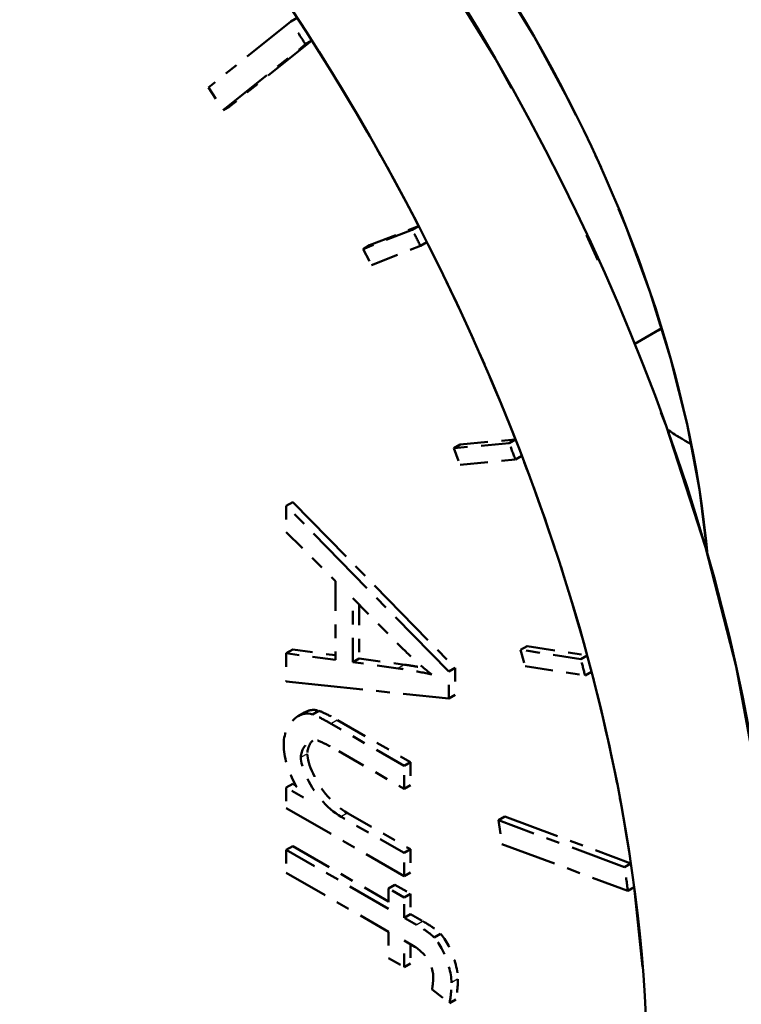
# Model space of a CAD drawing. Header units: millimetres. Extents: x 0 to 840, y 0 to 1188.
# Tile 11 of 25: x 638 to 643.32, y 262.28 to 269.53. Entities that reach past the tile are written whole.
import ezdxf

# ---------------------------------------------------------------- set-up
doc = ezdxf.new("R2010")
doc.units = ezdxf.units.MM
doc.header["$LTSCALE"] = 4
doc.linetypes.add('LONG_DASH_DOTTED', pattern=[0.3001, 0.2362, -0.0295, 0.0049, -0.0295])
for name, color, linetype, lineweight in [('Sichtbare Kanten(DIN)', 7, 'Continuous', 50), ('Sichtbare tangentiale Kanten(DIN)', 3, 'Continuous', 25), ('Überlagerung [Formatvorlage Phantomlinien(DIN)]', 179, 'LONG_DASH_DOTTED', 50)]:
    doc.layers.add(name, color=color, linetype=linetype, lineweight=lineweight)

msp = doc.modelspace()

# ---------------------------------------------------------------- linework, layer by layer
at = {"layer": 'Sichtbare Kanten(DIN)'}
msp.add_line((642.5369, 267.1424), (642.7365, 267.2573), dxfattribs=at)
for centre, major_axis, start_param, end_param in [((636.5012, 266.3592), (-4.9903, 8.6658), 3.141593, 6.283185), ((635.5584, 265.8163), (4.9903, -8.6658), 5.335188, 8.805846), ((638.6225, 267.5808), (3.1605, -5.4884), 0.898302, 2.243291), ((642.9594, 270.0783), (2.2456, -3.8996), 5.442589, 5.49795)]:
    msp.add_ellipse(centre, major_axis=major_axis, ratio=0.578093, start_param=start_param, end_param=end_param, dxfattribs=at)
at = {"layer": 'Sichtbare tangentiale Kanten(DIN)', "ltscale": 0.019578}
for p, q in [((640.8374, 264.777), (640.795, 264.7525)), ((640.8374, 264.777), (640.795, 264.7525)), ((640.3446, 264.3686), (640.3022, 264.3441)), ((640.3446, 264.3686), (640.3022, 264.3441)), ((640.1219, 264.1201), (640.0795, 264.0957)), ((640.1219, 264.1201), (640.0795, 264.0957)), ((640.4176, 263.6839), (640.3752, 263.6595)), ((640.4176, 263.6839), (640.3752, 263.6595)), ((640.9743, 262.8864), (640.9319, 262.862)), ((640.9743, 262.8864), (640.9319, 262.862)), ((641.2317, 262.4607), (641.1893, 262.4363)), ((641.2317, 262.4607), (641.1893, 262.4363))]:
    msp.add_line(p, q, dxfattribs=at)
at = {"layer": 'Überlagerung [Formatvorlage Phantomlinien(DIN)]', "ltscale": 0.4372}
for p, q in [((640.002, 269.5181), (639.396, 269.032)), ((640.002, 269.5181), (639.396, 269.032)), ((639.5043, 268.8645), (640.1103, 269.3506)), ((639.5043, 268.8645), (640.1103, 269.3506)), ((640.1575, 269.3777), (639.5515, 268.8917)), ((640.1575, 269.3777), (639.5515, 268.8917)), ((642.4622, 263.2864), (641.5337, 263.6318)), ((642.4622, 263.2864), (641.5337, 263.6318)), ((641.5809, 263.6589), (642.5094, 263.3135)), ((641.5809, 263.6589), (642.5094, 263.3135)), ((641.5583, 263.4566), (642.4868, 263.1112)), ((641.5583, 263.4566), (642.4868, 263.1112))]:
    msp.add_line(p, q, dxfattribs=at)
at = {"layer": 'Überlagerung [Formatvorlage Phantomlinien(DIN)]', "ltscale": 0.021765}
for p, q in [((640.0492, 269.5452), (640.002, 269.5181)), ((640.0492, 269.5452), (640.002, 269.5181)), ((640.1575, 269.3777), (640.1103, 269.3506)), ((640.1575, 269.3777), (640.1103, 269.3506)), ((639.5515, 268.8917), (639.5043, 268.8645)), ((639.5515, 268.8917), (639.5043, 268.8645)), ((640.9447, 268.0112), (640.8975, 267.9841)), ((640.9447, 268.0112), (640.8975, 267.9841)), ((640.5836, 267.8688), (640.5364, 267.8417)), ((640.5836, 267.8688), (640.5364, 267.8417)), ((641.0053, 267.8928), (640.9581, 267.8657)), ((641.0053, 267.8928), (640.9581, 267.8657)), ((641.2501, 266.4009), (641.203, 266.3738)), ((641.2501, 266.4009), (641.203, 266.3738)), ((641.6584, 266.4384), (641.6112, 266.4112)), ((641.6584, 266.4384), (641.6112, 266.4112)), ((641.7055, 266.3168), (641.6584, 266.2897)), ((641.7055, 266.3168), (641.6584, 266.2897)), ((640.0166, 265.9762), (639.9695, 265.9491)), ((640.0166, 265.9762), (639.9695, 265.9491)), ((640.0166, 264.8894), (639.9695, 264.8622)), ((640.0166, 264.8894), (639.9695, 264.8622)), ((641.7437, 264.9153), (641.6966, 264.8881)), ((641.7437, 264.9153), (641.6966, 264.8881)), ((640.5076, 264.824), (640.4605, 264.7968)), ((640.5076, 264.824), (640.4605, 264.7968)), ((642.1867, 264.8466), (642.1396, 264.8194)), ((642.1867, 264.8466), (642.1396, 264.8194)), ((641.214, 264.7549), (641.1668, 264.7277)), ((641.214, 264.7549), (641.1668, 264.7277)), ((642.219, 264.7256), (642.1718, 264.6984)), ((642.219, 264.7256), (642.1718, 264.6984)), ((641.214, 264.5565), (641.1668, 264.5294)), ((641.214, 264.5565), (641.1668, 264.5294)), ((640.1041, 264.4265), (640.057, 264.3994)), ((640.1041, 264.4265), (640.057, 264.3994)), ((640.2101, 264.4382), (640.163, 264.411)), ((640.2101, 264.4382), (640.163, 264.411)), ((640.8845, 264.0604), (640.8374, 264.0332)), ((640.8845, 264.0604), (640.8374, 264.0332)), ((640.0166, 263.8996), (639.9695, 263.8725)), ((640.0166, 263.8996), (639.9695, 263.8725)), ((640.8845, 263.8905), (640.8374, 263.8633)), ((640.8845, 263.8905), (640.8374, 263.8633)), ((641.5809, 263.6589), (641.5337, 263.6318)), ((641.5809, 263.6589), (641.5337, 263.6318)), ((640.0166, 263.4406), (639.9695, 263.4135)), ((640.0166, 263.4406), (639.9695, 263.4135)), ((640.8845, 263.4178), (640.8374, 263.3906)), ((640.8845, 263.4178), (640.8374, 263.3906)), ((642.5094, 263.3135), (642.4622, 263.2864)), ((642.5094, 263.3135), (642.4622, 263.2864)), ((640.8845, 263.2479), (640.8374, 263.2207)), ((640.8845, 263.2479), (640.8374, 263.2207)), ((640.7704, 263.1564), (640.7233, 263.1292)), ((640.7704, 263.1564), (640.7233, 263.1292)), ((642.5339, 263.1384), (642.4868, 263.1112)), ((642.5339, 263.1384), (642.4868, 263.1112)), ((640.8845, 263.0907), (640.8374, 263.0635)), ((640.8845, 263.0907), (640.8374, 263.0635)), ((640.8845, 262.9408), (640.8374, 262.9137)), ((640.8845, 262.9408), (640.8374, 262.9137)), ((641.1063, 262.7952), (641.0592, 262.768)), ((641.1063, 262.7952), (641.0592, 262.768)), ((640.8845, 262.5768), (640.8374, 262.5497)), ((640.8845, 262.5768), (640.8374, 262.5497)), ((641.2195, 262.3111), (641.1723, 262.284)), ((641.2195, 262.3111), (641.1723, 262.284))]:
    msp.add_line(p, q, dxfattribs=at)
at = {"layer": 'Überlagerung [Formatvorlage Phantomlinien(DIN)]', "ltscale": 0.065495}
for p, q in [((639.396, 269.032), (639.5043, 268.8645)), ((639.396, 269.032), (639.5043, 268.8645)), ((641.5337, 263.6318), (641.5583, 263.4566)), ((641.5337, 263.6318), (641.5583, 263.4566))]:
    msp.add_line(p, q, dxfattribs=at)
at = {"layer": 'Überlagerung [Formatvorlage Phantomlinien(DIN)]', "ltscale": 0.21855}
for p, q in [((640.8975, 267.9841), (640.5364, 267.8417)), ((640.8975, 267.9841), (640.5364, 267.8417)), ((640.5836, 267.8688), (640.9447, 268.0112)), ((640.5836, 267.8688), (640.9447, 268.0112)), ((640.597, 267.7233), (640.9581, 267.8657)), ((640.597, 267.7233), (640.9581, 267.8657)), ((641.6112, 266.4112), (641.203, 266.3738)), ((641.6112, 266.4112), (641.203, 266.3738)), ((641.2501, 266.4009), (641.6584, 266.4384)), ((641.2501, 266.4009), (641.6584, 266.4384)), ((641.2501, 266.2522), (641.6584, 266.2897)), ((641.2501, 266.2522), (641.6584, 266.2897)), ((642.1396, 264.8194), (641.6966, 264.8881)), ((642.1396, 264.8194), (641.6966, 264.8881)), ((641.7437, 264.9153), (642.1867, 264.8466)), ((641.7437, 264.9153), (642.1867, 264.8466)), ((641.7288, 264.7671), (642.1718, 264.6984)), ((641.7288, 264.7671), (642.1718, 264.6984))]:
    msp.add_line(p, q, dxfattribs=at)
at = {"layer": 'Überlagerung [Formatvorlage Phantomlinien(DIN)]', "ltscale": 0.04363}
for p, q in [((640.5364, 267.8417), (640.597, 267.7233)), ((640.5364, 267.8417), (640.597, 267.7233)), ((641.203, 266.3738), (641.2501, 266.2522)), ((641.203, 266.3738), (641.2501, 266.2522)), ((641.6966, 264.8881), (641.7288, 264.7671)), ((641.6966, 264.8881), (641.7288, 264.7671))]:
    msp.add_line(p, q, dxfattribs=at)
at = {"layer": 'Überlagerung [Formatvorlage Phantomlinien(DIN)]', "ltscale": 0.092457}
msp.add_line((642.5369, 267.1424), (642.7365, 267.2573), dxfattribs=at)
msp.add_line((642.5369, 267.1424), (642.7365, 267.2573), dxfattribs=at)
at = {"layer": 'Überlagerung [Formatvorlage Phantomlinien(DIN)]', "ltscale": 0.594839}
for p, q in [((641.1668, 264.7277), (639.9695, 265.9491)), ((641.1668, 264.7277), (639.9695, 265.9491)), ((640.0166, 265.9762), (641.214, 264.7549)), ((640.0166, 265.9762), (641.214, 264.7549))]:
    msp.add_line(p, q, dxfattribs=at)
at = {"layer": 'Überlagerung [Formatvorlage Phantomlinien(DIN)]', "ltscale": 0.077787}
for p, q in [((639.9695, 265.9491), (639.9695, 265.7549)), ((639.9695, 265.9491), (639.9695, 265.7549)), ((640.7233, 262.8095), (640.7233, 262.6153)), ((640.7233, 262.8095), (640.7233, 262.6153))]:
    msp.add_line(p, q, dxfattribs=at)
at = {"layer": 'Überlagerung [Formatvorlage Phantomlinien(DIN)]', "ltscale": 0.178664}
msp.add_line((639.9695, 265.7549), (640.3318, 265.3943), dxfattribs=at)
msp.add_line((639.9695, 265.7549), (640.3318, 265.3943), dxfattribs=at)
at = {"layer": 'Überlagerung [Formatvorlage Phantomlinien(DIN)]', "ltscale": 0.232715}
msp.add_line((640.3318, 265.3943), (640.3318, 264.814), dxfattribs=at)
msp.add_line((640.3318, 265.3943), (640.3318, 264.814), dxfattribs=at)
at = {"layer": 'Überlagerung [Formatvorlage Phantomlinien(DIN)]', "ltscale": 0.174046}
msp.add_line((640.4605, 265.2675), (640.8118, 264.9121), dxfattribs=at)
msp.add_line((640.4605, 265.2675), (640.8118, 264.9121), dxfattribs=at)
at = {"layer": 'Überlagerung [Formatvorlage Phantomlinien(DIN)]', "ltscale": 0.188692}
msp.add_line((640.4605, 264.7968), (640.4605, 265.2675), dxfattribs=at)
msp.add_line((640.4605, 264.7968), (640.4605, 265.2675), dxfattribs=at)
at = {"layer": 'Überlagerung [Formatvorlage Phantomlinien(DIN)]', "ltscale": 0.158677}
msp.add_line((640.5076, 265.2198), (640.5076, 264.824), dxfattribs=at)
msp.add_line((640.5076, 265.2198), (640.5076, 264.824), dxfattribs=at)
at = {"layer": 'Überlagerung [Formatvorlage Phantomlinien(DIN)]', "ltscale": 0.179847}
msp.add_line((640.3318, 264.814), (639.9695, 264.8622), dxfattribs=at)
msp.add_line((640.3318, 264.814), (639.9695, 264.8622), dxfattribs=at)
at = {"layer": 'Überlagerung [Formatvorlage Phantomlinien(DIN)]', "ltscale": 0.083714}
msp.add_line((639.9695, 264.8622), (639.9695, 264.6533), dxfattribs=at)
msp.add_line((639.9695, 264.8622), (639.9695, 264.6533), dxfattribs=at)
at = {"layer": 'Überlagerung [Formatvorlage Phantomlinien(DIN)]', "ltscale": 0.156434}
msp.add_line((640.0166, 264.8894), (640.3318, 264.8474), dxfattribs=at)
msp.add_line((640.0166, 264.8894), (640.3318, 264.8474), dxfattribs=at)
at = {"layer": 'Überlagerung [Formatvorlage Phantomlinien(DIN)]', "ltscale": 0.164683}
for p, q in [((640.7927, 264.7512), (640.4605, 264.7968)), ((640.7927, 264.7512), (640.4605, 264.7968)), ((640.5076, 264.824), (640.8398, 264.7783)), ((640.5076, 264.824), (640.8398, 264.7783))]:
    msp.add_line(p, q, dxfattribs=at)
at = {"layer": 'Überlagerung [Formatvorlage Phantomlinien(DIN)]', "ltscale": 0.079481}
for p, q in [((641.1668, 264.5294), (641.1668, 264.7277)), ((641.1668, 264.5294), (641.1668, 264.7277)), ((641.214, 264.7549), (641.214, 264.5565)), ((641.214, 264.7549), (641.214, 264.5565))]:
    msp.add_line(p, q, dxfattribs=at)
at = {"layer": 'Überlagerung [Formatvorlage Phantomlinien(DIN)]', "ltscale": 0.599829}
msp.add_line((639.9695, 264.6533), (641.1668, 264.5294), dxfattribs=at)
msp.add_line((639.9695, 264.6533), (641.1668, 264.5294), dxfattribs=at)
at = {"layer": 'Überlagerung [Formatvorlage Phantomlinien(DIN)]', "ltscale": 0.249224}
for p, q in [((640.8374, 264.0332), (640.2998, 264.3428)), ((640.8374, 264.0332), (640.2998, 264.3428)), ((640.347, 264.3699), (640.8845, 264.0604)), ((640.347, 264.3699), (640.8845, 264.0604))]:
    msp.add_line(p, q, dxfattribs=at)
at = {"layer": 'Überlagerung [Formatvorlage Phantomlinien(DIN)]', "ltscale": 0.222979}
msp.add_line((640.3564, 264.1403), (640.8374, 263.8633), dxfattribs=at)
msp.add_line((640.3564, 264.1403), (640.8374, 263.8633), dxfattribs=at)
at = {"layer": 'Überlagerung [Formatvorlage Phantomlinien(DIN)]', "ltscale": 0.068051}
for p, q in [((640.8845, 264.0604), (640.8845, 263.8905)), ((640.8845, 264.0604), (640.8845, 263.8905)), ((640.8374, 263.8633), (640.8374, 264.0332)), ((640.8374, 263.8633), (640.8374, 264.0332)), ((639.9695, 263.4135), (639.9695, 263.2436)), ((639.9695, 263.4135), (639.9695, 263.2436)), ((640.8845, 263.4178), (640.8845, 263.2479)), ((640.8845, 263.4178), (640.8845, 263.2479)), ((640.8374, 263.2207), (640.8374, 263.3906)), ((640.8374, 263.2207), (640.8374, 263.3906))]:
    msp.add_line(p, q, dxfattribs=at)
at = {"layer": 'Überlagerung [Formatvorlage Phantomlinien(DIN)]', "ltscale": 0.059162}
msp.add_line((640.0972, 263.7989), (639.9695, 263.8725), dxfattribs=at)
msp.add_line((640.0972, 263.7989), (639.9695, 263.8725), dxfattribs=at)
at = {"layer": 'Überlagerung [Formatvorlage Phantomlinien(DIN)]', "ltscale": 0.060855}
msp.add_line((639.9695, 263.8725), (639.9695, 263.7205), dxfattribs=at)
msp.add_line((639.9695, 263.8725), (639.9695, 263.7205), dxfattribs=at)
at = {"layer": 'Überlagerung [Formatvorlage Phantomlinien(DIN)]', "ltscale": 0.011112}
msp.add_line((640.0166, 263.8996), (640.0408, 263.8857), dxfattribs=at)
msp.add_line((640.0166, 263.8996), (640.0408, 263.8857), dxfattribs=at)
at = {"layer": 'Überlagerung [Formatvorlage Phantomlinien(DIN)]', "ltscale": 0.402459}
msp.add_line((639.9695, 263.7205), (640.8374, 263.2207), dxfattribs=at)
msp.add_line((639.9695, 263.7205), (640.8374, 263.2207), dxfattribs=at)
at = {"layer": 'Überlagerung [Formatvorlage Phantomlinien(DIN)]', "ltscale": 0.21536}
for p, q in [((640.8374, 263.3906), (640.3729, 263.6581)), ((640.8374, 263.3906), (640.3729, 263.6581)), ((640.42, 263.6853), (640.8845, 263.4178)), ((640.42, 263.6853), (640.8845, 263.4178))]:
    msp.add_line(p, q, dxfattribs=at)
at = {"layer": 'Überlagerung [Formatvorlage Phantomlinien(DIN)]', "ltscale": 0.349546}
for p, q in [((640.7233, 262.9794), (639.9695, 263.4135)), ((640.7233, 262.9794), (639.9695, 263.4135)), ((639.9695, 263.2436), (640.7233, 262.8095)), ((639.9695, 263.2436), (640.7233, 262.8095))]:
    msp.add_line(p, q, dxfattribs=at)
at = {"layer": 'Überlagerung [Formatvorlage Phantomlinien(DIN)]', "ltscale": 0.327681}
msp.add_line((640.0166, 263.4406), (640.7233, 263.0337), dxfattribs=at)
msp.add_line((640.0166, 263.4406), (640.7233, 263.0337), dxfattribs=at)
at = {"layer": 'Überlagerung [Formatvorlage Phantomlinien(DIN)]', "ltscale": 0.060009}
for p, q in [((640.7233, 263.1292), (640.7233, 262.9794)), ((640.7233, 263.1292), (640.7233, 262.9794)), ((640.8374, 262.9137), (640.8374, 263.0635)), ((640.8374, 262.9137), (640.8374, 263.0635)), ((640.8845, 263.0907), (640.8845, 262.9408)), ((640.8845, 263.0907), (640.8845, 262.9408))]:
    msp.add_line(p, q, dxfattribs=at)
at = {"layer": 'Überlagerung [Formatvorlage Phantomlinien(DIN)]', "ltscale": 0.052813}
for p, q in [((640.8374, 263.0635), (640.7233, 263.1292)), ((640.8374, 263.0635), (640.7233, 263.1292)), ((640.7704, 263.1564), (640.8845, 263.0907)), ((640.7704, 263.1564), (640.8845, 263.0907)), ((640.7233, 262.6153), (640.8374, 262.5497)), ((640.7233, 262.6153), (640.8374, 262.5497))]:
    msp.add_line(p, q, dxfattribs=at)
at = {"layer": 'Überlagerung [Formatvorlage Phantomlinien(DIN)]', "ltscale": 0.042653}
for p, q in [((640.9296, 262.8606), (640.8374, 262.9137)), ((640.9296, 262.8606), (640.8374, 262.9137)), ((640.8845, 262.9408), (640.9767, 262.8878)), ((640.8845, 262.9408), (640.9767, 262.8878))]:
    msp.add_line(p, q, dxfattribs=at)
at = {"layer": 'Überlagerung [Formatvorlage Phantomlinien(DIN)]', "ltscale": 0.078211}
msp.add_line((640.8374, 262.5497), (640.8374, 262.7449), dxfattribs=at)
msp.add_line((640.8374, 262.5497), (640.8374, 262.7449), dxfattribs=at)
at = {"layer": 'Überlagerung [Formatvorlage Phantomlinien(DIN)]', "ltscale": 0.036727}
msp.add_line((640.8374, 262.7449), (640.9168, 262.6991), dxfattribs=at)
msp.add_line((640.8374, 262.7449), (640.9168, 262.6991), dxfattribs=at)
at = {"layer": 'Überlagerung [Formatvorlage Phantomlinien(DIN)]', "ltscale": 0.05643}
msp.add_line((640.8845, 262.7177), (640.8845, 262.5768), dxfattribs=at)
msp.add_line((640.8845, 262.7177), (640.8845, 262.5768), dxfattribs=at)
at = {"layer": 'Überlagerung [Formatvorlage Phantomlinien(DIN)]', "ltscale": 0.060516}
msp.add_line((641.0436, 262.3845), (641.1723, 262.284), dxfattribs=at)
msp.add_line((641.0436, 262.3845), (641.1723, 262.284), dxfattribs=at)
at = {"layer": 'Überlagerung [Formatvorlage Phantomlinien(DIN)]', "ltscale": 0.11041, "flags": 128}
msp.add_lwpolyline([(640.8118, 264.9121), (640.8212, 264.9029), (640.8306, 264.8937), (640.8399, 264.8845), (640.8493, 264.8755), (640.8588, 264.8664), (640.8682, 264.8574), (640.8777, 264.8485), (640.8871, 264.8396), (640.8966, 264.8308), (640.9061, 264.822), (640.9157, 264.8133), (640.9252, 264.8047), (640.9348, 264.796), (640.9444, 264.7875), (640.9539, 264.779), (640.9635, 264.7706), (640.9732, 264.7622), (640.9828, 264.7539), (640.9924, 264.7457), (641.0021, 264.7375), (641.0118, 264.7293), (641.0215, 264.7213), (641.0312, 264.7132), (641.0409, 264.7053)], dxfattribs=at)
msp.add_lwpolyline([(640.8118, 264.9121), (640.8212, 264.9029), (640.8306, 264.8937), (640.8399, 264.8845), (640.8493, 264.8755), (640.8588, 264.8664), (640.8682, 264.8574), (640.8777, 264.8485), (640.8871, 264.8396), (640.8966, 264.8308), (640.9061, 264.822), (640.9157, 264.8133), (640.9252, 264.8047), (640.9348, 264.796), (640.9444, 264.7875), (640.9539, 264.779), (640.9635, 264.7706), (640.9732, 264.7622), (640.9828, 264.7539), (640.9924, 264.7457), (641.0021, 264.7375), (641.0118, 264.7293), (641.0215, 264.7213), (641.0312, 264.7132), (641.0409, 264.7053)], dxfattribs=at)
at = {"layer": 'Überlagerung [Formatvorlage Phantomlinien(DIN)]', "ltscale": 0.069552, "flags": 128}
msp.add_lwpolyline([(640.8398, 264.7783), (640.8463, 264.7774), (640.8527, 264.7764), (640.8591, 264.7755), (640.8654, 264.7746), (640.8717, 264.7736), (640.8779, 264.7727), (640.884, 264.7717), (640.8902, 264.7708), (640.8962, 264.7698), (640.9023, 264.7688), (640.9082, 264.7679), (640.9141, 264.7669), (640.92, 264.766), (640.9258, 264.765), (640.9316, 264.764), (640.9373, 264.7631), (640.943, 264.7621), (640.9486, 264.7611), (640.9542, 264.7602), (640.9597, 264.7592), (640.9651, 264.7582), (640.9705, 264.7572), (640.9759, 264.7562), (640.9812, 264.7553)], dxfattribs=at)
msp.add_lwpolyline([(640.8398, 264.7783), (640.8463, 264.7774), (640.8527, 264.7764), (640.8591, 264.7755), (640.8654, 264.7746), (640.8717, 264.7736), (640.8779, 264.7727), (640.884, 264.7717), (640.8902, 264.7708), (640.8962, 264.7698), (640.9023, 264.7688), (640.9082, 264.7679), (640.9141, 264.7669), (640.92, 264.766), (640.9258, 264.765), (640.9316, 264.764), (640.9373, 264.7631), (640.943, 264.7621), (640.9486, 264.7611), (640.9542, 264.7602), (640.9597, 264.7592), (640.9651, 264.7582), (640.9705, 264.7572), (640.9759, 264.7562), (640.9812, 264.7553)], dxfattribs=at)
at = {"layer": 'Überlagerung [Formatvorlage Phantomlinien(DIN)]', "ltscale": 0.121477, "flags": 128}
msp.add_lwpolyline([(641.0409, 264.7053), (641.0305, 264.7078), (641.02, 264.7103), (641.0095, 264.7127), (640.9989, 264.7151), (640.9883, 264.7173), (640.9778, 264.7196), (640.9672, 264.7217), (640.9567, 264.7238), (640.9463, 264.7258), (640.936, 264.7278), (640.9258, 264.7296), (640.9156, 264.7315), (640.9054, 264.7333), (640.8951, 264.7351), (640.8848, 264.7368), (640.8745, 264.7386), (640.8642, 264.7402), (640.8539, 264.7419), (640.8436, 264.7435), (640.8333, 264.7451), (640.8231, 264.7467), (640.8129, 264.7482), (640.8027, 264.7497), (640.7927, 264.7512)], dxfattribs=at)
msp.add_lwpolyline([(641.0409, 264.7053), (641.0305, 264.7078), (641.02, 264.7103), (641.0095, 264.7127), (640.9989, 264.7151), (640.9883, 264.7173), (640.9778, 264.7196), (640.9672, 264.7217), (640.9567, 264.7238), (640.9463, 264.7258), (640.936, 264.7278), (640.9258, 264.7296), (640.9156, 264.7315), (640.9054, 264.7333), (640.8951, 264.7351), (640.8848, 264.7368), (640.8745, 264.7386), (640.8642, 264.7402), (640.8539, 264.7419), (640.8436, 264.7435), (640.8333, 264.7451), (640.8231, 264.7467), (640.8129, 264.7482), (640.8027, 264.7497), (640.7927, 264.7512)], dxfattribs=at)
at = {"layer": 'Überlagerung [Formatvorlage Phantomlinien(DIN)]', "ltscale": 0.175605, "flags": 128}
msp.add_lwpolyline([(640.163, 264.411), (640.1478, 264.4152), (640.1331, 264.4174), (640.1189, 264.4177), (640.1053, 264.4165), (640.0922, 264.4139), (640.0797, 264.41), (640.0674, 264.4048), (640.0555, 264.3985), (640.0439, 264.3909), (640.0327, 264.3822), (640.0219, 264.3724), (640.0117, 264.3615), (640.0022, 264.3498), (639.9934, 264.3375), (639.9854, 264.3246), (639.9782, 264.3112), (639.9717, 264.2974), (639.9661, 264.2835), (639.9613, 264.2693), (639.9574, 264.2551), (639.9543, 264.2411), (639.9521, 264.2274), (639.9508, 264.214), (639.9503, 264.2011)], dxfattribs=at)
msp.add_lwpolyline([(640.163, 264.411), (640.1478, 264.4152), (640.1331, 264.4174), (640.1189, 264.4177), (640.1053, 264.4165), (640.0922, 264.4139), (640.0797, 264.41), (640.0674, 264.4048), (640.0555, 264.3985), (640.0439, 264.3909), (640.0327, 264.3822), (640.0219, 264.3724), (640.0117, 264.3615), (640.0022, 264.3498), (639.9934, 264.3375), (639.9854, 264.3246), (639.9782, 264.3112), (639.9717, 264.2974), (639.9661, 264.2835), (639.9613, 264.2693), (639.9574, 264.2551), (639.9543, 264.2411), (639.9521, 264.2274), (639.9508, 264.214), (639.9503, 264.2011)], dxfattribs=at)
at = {"layer": 'Überlagerung [Formatvorlage Phantomlinien(DIN)]', "ltscale": 0.057838, "flags": 128}
msp.add_lwpolyline([(640.1041, 264.4265), (640.1085, 264.429), (640.113, 264.4312), (640.1174, 264.4333), (640.1219, 264.4352), (640.1264, 264.437), (640.1309, 264.4385), (640.1355, 264.4399), (640.14, 264.4412), (640.1446, 264.4422), (640.1491, 264.4431), (640.1536, 264.4438), (640.1582, 264.4443), (640.1627, 264.4447), (640.1672, 264.4449), (640.1717, 264.4449), (640.1761, 264.4448), (640.1805, 264.4445), (640.1849, 264.444), (640.1892, 264.4434), (640.1935, 264.4427), (640.1977, 264.4418), (640.2019, 264.4407), (640.206, 264.4395), (640.2101, 264.4382)], dxfattribs=at)
msp.add_lwpolyline([(640.1041, 264.4265), (640.1085, 264.429), (640.113, 264.4312), (640.1174, 264.4333), (640.1219, 264.4352), (640.1264, 264.437), (640.1309, 264.4385), (640.1355, 264.4399), (640.14, 264.4412), (640.1446, 264.4422), (640.1491, 264.4431), (640.1536, 264.4438), (640.1582, 264.4443), (640.1627, 264.4447), (640.1672, 264.4449), (640.1717, 264.4449), (640.1761, 264.4448), (640.1805, 264.4445), (640.1849, 264.444), (640.1892, 264.4434), (640.1935, 264.4427), (640.1977, 264.4418), (640.2019, 264.4407), (640.206, 264.4395), (640.2101, 264.4382)], dxfattribs=at)
at = {"layer": 'Überlagerung [Formatvorlage Phantomlinien(DIN)]', "ltscale": 0.063632, "flags": 128}
msp.add_lwpolyline([(640.2101, 264.4382), (640.2138, 264.4369), (640.2176, 264.4356), (640.2216, 264.434), (640.2258, 264.4324), (640.2302, 264.4306), (640.2347, 264.4286), (640.2395, 264.4265), (640.2444, 264.4243), (640.2494, 264.422), (640.2547, 264.4195), (640.2601, 264.4168), (640.2658, 264.4141), (640.2716, 264.4111), (640.2775, 264.4081), (640.2837, 264.4049), (640.29, 264.4016), (640.2965, 264.3981), (640.3032, 264.3945), (640.31, 264.3907), (640.3171, 264.3868), (640.3243, 264.3828), (640.3317, 264.3787), (640.3392, 264.3744), (640.347, 264.3699)], dxfattribs=at)
msp.add_lwpolyline([(640.2101, 264.4382), (640.2138, 264.4369), (640.2176, 264.4356), (640.2216, 264.434), (640.2258, 264.4324), (640.2302, 264.4306), (640.2347, 264.4286), (640.2395, 264.4265), (640.2444, 264.4243), (640.2494, 264.422), (640.2547, 264.4195), (640.2601, 264.4168), (640.2658, 264.4141), (640.2716, 264.4111), (640.2775, 264.4081), (640.2837, 264.4049), (640.29, 264.4016), (640.2965, 264.3981), (640.3032, 264.3945), (640.31, 264.3907), (640.3171, 264.3868), (640.3243, 264.3828), (640.3317, 264.3787), (640.3392, 264.3744), (640.347, 264.3699)], dxfattribs=at)
at = {"layer": 'Überlagerung [Formatvorlage Phantomlinien(DIN)]', "ltscale": 0.063631, "flags": 128}
msp.add_lwpolyline([(640.2998, 264.3428), (640.2944, 264.3459), (640.2888, 264.3491), (640.2832, 264.3523), (640.2775, 264.3555), (640.2718, 264.3586), (640.2661, 264.3618), (640.2604, 264.365), (640.2547, 264.3681), (640.249, 264.3712), (640.2433, 264.3742), (640.2376, 264.3772), (640.232, 264.3801), (640.2264, 264.383), (640.2209, 264.3858), (640.2154, 264.3885), (640.2097, 264.3913), (640.2039, 264.3941), (640.1979, 264.3969), (640.1919, 264.3996), (640.186, 264.4022), (640.18, 264.4047), (640.1742, 264.407), (640.1685, 264.4091), (640.163, 264.411)], dxfattribs=at)
msp.add_lwpolyline([(640.2998, 264.3428), (640.2944, 264.3459), (640.2888, 264.3491), (640.2832, 264.3523), (640.2775, 264.3555), (640.2718, 264.3586), (640.2661, 264.3618), (640.2604, 264.365), (640.2547, 264.3681), (640.249, 264.3712), (640.2433, 264.3742), (640.2376, 264.3772), (640.232, 264.3801), (640.2264, 264.383), (640.2209, 264.3858), (640.2154, 264.3885), (640.2097, 264.3913), (640.2039, 264.3941), (640.1979, 264.3969), (640.1919, 264.3996), (640.186, 264.4022), (640.18, 264.4047), (640.1742, 264.407), (640.1685, 264.4091), (640.163, 264.411)], dxfattribs=at)
at = {"layer": 'Überlagerung [Formatvorlage Phantomlinien(DIN)]', "ltscale": 0.150774, "flags": 128}
msp.add_lwpolyline([(639.9503, 264.2011), (639.9505, 264.1852), (639.9512, 264.1691), (639.9524, 264.1528), (639.9542, 264.1363), (639.9564, 264.1195), (639.9592, 264.1025), (639.9625, 264.0853), (639.9665, 264.068), (639.9709, 264.0507), (639.976, 264.0333), (639.9816, 264.0159), (639.9877, 263.9984), (639.9944, 263.981), (640.0017, 263.9635), (640.0095, 263.9461), (640.0177, 263.929), (640.0264, 263.912), (640.0354, 263.8952), (640.0449, 263.8786), (640.0547, 263.8623), (640.0649, 263.8461), (640.0754, 263.8302), (640.0862, 263.8144), (640.0972, 263.7989)], dxfattribs=at)
msp.add_lwpolyline([(639.9503, 264.2011), (639.9505, 264.1852), (639.9512, 264.1691), (639.9524, 264.1528), (639.9542, 264.1363), (639.9564, 264.1195), (639.9592, 264.1025), (639.9625, 264.0853), (639.9665, 264.068), (639.9709, 264.0507), (639.976, 264.0333), (639.9816, 264.0159), (639.9877, 263.9984), (639.9944, 263.981), (640.0017, 263.9635), (640.0095, 263.9461), (640.0177, 263.929), (640.0264, 263.912), (640.0354, 263.8952), (640.0449, 263.8786), (640.0547, 263.8623), (640.0649, 263.8461), (640.0754, 263.8302), (640.0862, 263.8144), (640.0972, 263.7989)], dxfattribs=at)
at = {"layer": 'Überlagerung [Formatvorlage Phantomlinien(DIN)]', "ltscale": 0.102911, "flags": 128}
msp.add_lwpolyline([(640.0772, 264.0943), (640.0776, 264.1051), (640.0788, 264.1154), (640.0807, 264.1252), (640.0831, 264.1344), (640.0861, 264.1432), (640.0896, 264.1516), (640.0934, 264.1595), (640.0977, 264.1671), (640.1023, 264.1742), (640.1073, 264.181), (640.1127, 264.1874), (640.1183, 264.1933), (640.1243, 264.1987), (640.1304, 264.2036), (640.1368, 264.2081), (640.1434, 264.2119), (640.1501, 264.2152), (640.157, 264.2178), (640.1639, 264.2199), (640.1709, 264.2213), (640.1781, 264.222), (640.1856, 264.2219), (640.1933, 264.221), (640.2013, 264.2191)], dxfattribs=at)
msp.add_lwpolyline([(640.0772, 264.0943), (640.0776, 264.1051), (640.0788, 264.1154), (640.0807, 264.1252), (640.0831, 264.1344), (640.0861, 264.1432), (640.0896, 264.1516), (640.0934, 264.1595), (640.0977, 264.1671), (640.1023, 264.1742), (640.1073, 264.181), (640.1127, 264.1874), (640.1183, 264.1933), (640.1243, 264.1987), (640.1304, 264.2036), (640.1368, 264.2081), (640.1434, 264.2119), (640.1501, 264.2152), (640.157, 264.2178), (640.1639, 264.2199), (640.1709, 264.2213), (640.1781, 264.222), (640.1856, 264.2219), (640.1933, 264.221), (640.2013, 264.2191)], dxfattribs=at)
at = {"layer": 'Überlagerung [Formatvorlage Phantomlinien(DIN)]', "ltscale": 0.053343, "flags": 128}
msp.add_lwpolyline([(640.1653, 264.2202), (640.1623, 264.2172), (640.1594, 264.214), (640.1566, 264.2107), (640.1538, 264.2073), (640.1512, 264.2038), (640.1487, 264.2002), (640.1462, 264.1965), (640.1439, 264.1927), (640.1417, 264.1888), (640.1396, 264.1848), (640.1376, 264.1807), (640.1357, 264.1765), (640.134, 264.1723), (640.1324, 264.1679), (640.1309, 264.1635), (640.1296, 264.1591), (640.1284, 264.1545), (640.1273, 264.15), (640.1264, 264.1453), (640.1257, 264.1406), (640.1251, 264.1359), (640.1246, 264.1311), (640.1244, 264.1263), (640.1243, 264.1215)], dxfattribs=at)
msp.add_lwpolyline([(640.1653, 264.2202), (640.1623, 264.2172), (640.1594, 264.214), (640.1566, 264.2107), (640.1538, 264.2073), (640.1512, 264.2038), (640.1487, 264.2002), (640.1462, 264.1965), (640.1439, 264.1927), (640.1417, 264.1888), (640.1396, 264.1848), (640.1376, 264.1807), (640.1357, 264.1765), (640.134, 264.1723), (640.1324, 264.1679), (640.1309, 264.1635), (640.1296, 264.1591), (640.1284, 264.1545), (640.1273, 264.15), (640.1264, 264.1453), (640.1257, 264.1406), (640.1251, 264.1359), (640.1246, 264.1311), (640.1244, 264.1263), (640.1243, 264.1215)], dxfattribs=at)
at = {"layer": 'Überlagerung [Formatvorlage Phantomlinien(DIN)]', "ltscale": 0.07209, "flags": 128}
msp.add_lwpolyline([(640.2013, 264.2191), (640.2066, 264.2173), (640.2122, 264.2152), (640.2182, 264.2128), (640.2244, 264.2102), (640.2308, 264.2073), (640.2373, 264.2043), (640.2438, 264.2012), (640.2504, 264.198), (640.2569, 264.1948), (640.2632, 264.1915), (640.2697, 264.1882), (640.2763, 264.1848), (640.2829, 264.1813), (640.2896, 264.1777), (640.2964, 264.174), (640.3032, 264.1703), (640.31, 264.1666), (640.3168, 264.1628), (640.3236, 264.159), (640.3303, 264.1552), (640.337, 264.1514), (640.3436, 264.1477), (640.35, 264.144), (640.3564, 264.1403)], dxfattribs=at)
msp.add_lwpolyline([(640.2013, 264.2191), (640.2066, 264.2173), (640.2122, 264.2152), (640.2182, 264.2128), (640.2244, 264.2102), (640.2308, 264.2073), (640.2373, 264.2043), (640.2438, 264.2012), (640.2504, 264.198), (640.2569, 264.1948), (640.2632, 264.1915), (640.2697, 264.1882), (640.2763, 264.1848), (640.2829, 264.1813), (640.2896, 264.1777), (640.2964, 264.174), (640.3032, 264.1703), (640.31, 264.1666), (640.3168, 264.1628), (640.3236, 264.159), (640.3303, 264.1552), (640.337, 264.1514), (640.3436, 264.1477), (640.35, 264.144), (640.3564, 264.1403)], dxfattribs=at)
at = {"layer": 'Überlagerung [Formatvorlage Phantomlinien(DIN)]', "ltscale": 0.189305, "flags": 128}
msp.add_lwpolyline([(640.3729, 263.6581), (640.3533, 263.67), (640.3338, 263.6832), (640.3145, 263.6976), (640.2953, 263.7133), (640.2764, 263.7301), (640.2579, 263.7481), (640.2399, 263.7671), (640.2223, 263.787), (640.2053, 263.8079), (640.189, 263.8296), (640.1738, 263.8515), (640.1596, 263.8734), (640.1465, 263.8954), (640.1345, 263.9172), (640.1236, 263.9388), (640.1138, 263.9599), (640.1052, 263.9804), (640.0977, 264.0001), (640.0914, 264.0189), (640.0863, 264.0367), (640.0823, 264.0532), (640.0794, 264.0684), (640.0777, 264.0822), (640.0772, 264.0943)], dxfattribs=at)
msp.add_lwpolyline([(640.3729, 263.6581), (640.3533, 263.67), (640.3338, 263.6832), (640.3145, 263.6976), (640.2953, 263.7133), (640.2764, 263.7301), (640.2579, 263.7481), (640.2399, 263.7671), (640.2223, 263.787), (640.2053, 263.8079), (640.189, 263.8296), (640.1738, 263.8515), (640.1596, 263.8734), (640.1465, 263.8954), (640.1345, 263.9172), (640.1236, 263.9388), (640.1138, 263.9599), (640.1052, 263.9804), (640.0977, 264.0001), (640.0914, 264.0189), (640.0863, 264.0367), (640.0823, 264.0532), (640.0794, 264.0684), (640.0777, 264.0822), (640.0772, 264.0943)], dxfattribs=at)
at = {"layer": 'Überlagerung [Formatvorlage Phantomlinien(DIN)]', "ltscale": 0.189304, "flags": 128}
msp.add_lwpolyline([(640.1243, 264.1215), (640.125, 264.1078), (640.1271, 264.0924), (640.1305, 264.0755), (640.1352, 264.0573), (640.1412, 264.0379), (640.1483, 264.0178), (640.1567, 263.9969), (640.1662, 263.9756), (640.1767, 263.9539), (640.1883, 263.9322), (640.2008, 263.9104), (640.2142, 263.8889), (640.2284, 263.8676), (640.2435, 263.8468), (640.2592, 263.8266), (640.2756, 263.8071), (640.2925, 263.7883), (640.3099, 263.7704), (640.3277, 263.7535), (640.3458, 263.7376), (640.3642, 263.7228), (640.3828, 263.7091), (640.4014, 263.6966), (640.42, 263.6853)], dxfattribs=at)
msp.add_lwpolyline([(640.1243, 264.1215), (640.125, 264.1078), (640.1271, 264.0924), (640.1305, 264.0755), (640.1352, 264.0573), (640.1412, 264.0379), (640.1483, 264.0178), (640.1567, 263.9969), (640.1662, 263.9756), (640.1767, 263.9539), (640.1883, 263.9322), (640.2008, 263.9104), (640.2142, 263.8889), (640.2284, 263.8676), (640.2435, 263.8468), (640.2592, 263.8266), (640.2756, 263.8071), (640.2925, 263.7883), (640.3099, 263.7704), (640.3277, 263.7535), (640.3458, 263.7376), (640.3642, 263.7228), (640.3828, 263.7091), (640.4014, 263.6966), (640.42, 263.6853)], dxfattribs=at)
at = {"layer": 'Überlagerung [Formatvorlage Phantomlinien(DIN)]', "ltscale": 0.060704, "flags": 128}
for points in [[(641.0592, 262.768), (641.0541, 262.773), (641.0488, 262.7778), (641.0435, 262.7826), (641.0381, 262.7872), (641.0326, 262.7918), (641.0271, 262.7962), (641.0216, 262.8005), (641.0161, 262.8046), (641.0107, 262.8086), (641.0054, 262.8124), (641.0001, 262.8162), (640.9948, 262.8199), (640.9894, 262.8236), (640.9839, 262.8272), (640.9785, 262.8308), (640.973, 262.8343), (640.9675, 262.8378), (640.962, 262.8412), (640.9566, 262.8446), (640.9511, 262.8479), (640.9457, 262.8512), (640.9402, 262.8544), (640.9349, 262.8575), (640.9296, 262.8606)], [(641.0592, 262.768), (641.0541, 262.773), (641.0488, 262.7778), (641.0435, 262.7826), (641.0381, 262.7872), (641.0326, 262.7918), (641.0271, 262.7962), (641.0216, 262.8005), (641.0161, 262.8046), (641.0107, 262.8086), (641.0054, 262.8124), (641.0001, 262.8162), (640.9948, 262.8199), (640.9894, 262.8236), (640.9839, 262.8272), (640.9785, 262.8308), (640.973, 262.8343), (640.9675, 262.8378), (640.962, 262.8412), (640.9566, 262.8446), (640.9511, 262.8479), (640.9457, 262.8512), (640.9402, 262.8544), (640.9349, 262.8575), (640.9296, 262.8606)], [(640.9767, 262.8878), (640.9838, 262.8836), (640.9908, 262.8795), (640.9977, 262.8754), (641.0044, 262.8713), (641.0109, 262.8673), (641.0173, 262.8632), (641.0235, 262.8593), (641.0296, 262.8553), (641.0356, 262.8513), (641.0413, 262.8474), (641.047, 262.8435), (641.0524, 262.8396), (641.0578, 262.8358), (641.0629, 262.832), (641.068, 262.8282), (641.0728, 262.8244), (641.0775, 262.8207), (641.0821, 262.817), (641.0865, 262.8133), (641.0908, 262.8096), (641.0949, 262.806), (641.0988, 262.8023), (641.1026, 262.7988), (641.1063, 262.7952)], [(640.9767, 262.8878), (640.9838, 262.8836), (640.9908, 262.8795), (640.9977, 262.8754), (641.0044, 262.8713), (641.0109, 262.8673), (641.0173, 262.8632), (641.0235, 262.8593), (641.0296, 262.8553), (641.0356, 262.8513), (641.0413, 262.8474), (641.047, 262.8435), (641.0524, 262.8396), (641.0578, 262.8358), (641.0629, 262.832), (641.068, 262.8282), (641.0728, 262.8244), (641.0775, 262.8207), (641.0821, 262.817), (641.0865, 262.8133), (641.0908, 262.8096), (641.0949, 262.806), (641.0988, 262.8023), (641.1026, 262.7988), (641.1063, 262.7952)]]:
    msp.add_lwpolyline(points, dxfattribs=at)
at = {"layer": 'Überlagerung [Formatvorlage Phantomlinien(DIN)]', "ltscale": 0.125071, "flags": 128}
msp.add_lwpolyline([(641.1869, 262.4349), (641.1866, 262.4487), (641.1855, 262.463), (641.1839, 262.4776), (641.1817, 262.4924), (641.1789, 262.5074), (641.1756, 262.5225), (641.1719, 262.5377), (641.1677, 262.5529), (641.1631, 262.5683), (641.1581, 262.5838), (641.1527, 262.5993), (641.1469, 262.6147), (641.1407, 262.63), (641.1342, 262.6452), (641.1274, 262.6601), (641.1205, 262.6745), (641.1134, 262.6884), (641.1061, 262.7016), (641.0988, 262.7143), (641.0914, 262.7261), (641.084, 262.7373), (641.0761, 262.7482), (641.0678, 262.7585), (641.0592, 262.768)], dxfattribs=at)
msp.add_lwpolyline([(641.1869, 262.4349), (641.1866, 262.4487), (641.1855, 262.463), (641.1839, 262.4776), (641.1817, 262.4924), (641.1789, 262.5074), (641.1756, 262.5225), (641.1719, 262.5377), (641.1677, 262.5529), (641.1631, 262.5683), (641.1581, 262.5838), (641.1527, 262.5993), (641.1469, 262.6147), (641.1407, 262.63), (641.1342, 262.6452), (641.1274, 262.6601), (641.1205, 262.6745), (641.1134, 262.6884), (641.1061, 262.7016), (641.0988, 262.7143), (641.0914, 262.7261), (641.084, 262.7373), (641.0761, 262.7482), (641.0678, 262.7585), (641.0592, 262.768)], dxfattribs=at)
at = {"layer": 'Überlagerung [Formatvorlage Phantomlinien(DIN)]', "ltscale": 0.125072, "flags": 128}
msp.add_lwpolyline([(641.1063, 262.7952), (641.1134, 262.7874), (641.1207, 262.7786), (641.128, 262.7688), (641.1354, 262.7581), (641.1428, 262.7466), (641.1501, 262.7343), (641.1574, 262.7213), (641.1646, 262.7077), (641.1716, 262.6935), (641.1784, 262.6789), (641.185, 262.6638), (641.1914, 262.6484), (641.1975, 262.6328), (641.2032, 262.6169), (641.2086, 262.6009), (641.2135, 262.5848), (641.218, 262.5687), (641.2221, 262.5527), (641.2256, 262.5368), (641.2285, 262.5212), (641.2309, 262.5058), (641.2326, 262.4908), (641.2337, 262.4762), (641.2341, 262.462)], dxfattribs=at)
msp.add_lwpolyline([(641.1063, 262.7952), (641.1134, 262.7874), (641.1207, 262.7786), (641.128, 262.7688), (641.1354, 262.7581), (641.1428, 262.7466), (641.1501, 262.7343), (641.1574, 262.7213), (641.1646, 262.7077), (641.1716, 262.6935), (641.1784, 262.6789), (641.185, 262.6638), (641.1914, 262.6484), (641.1975, 262.6328), (641.2032, 262.6169), (641.2086, 262.6009), (641.2135, 262.5848), (641.218, 262.5687), (641.2221, 262.5527), (641.2256, 262.5368), (641.2285, 262.5212), (641.2309, 262.5058), (641.2326, 262.4908), (641.2337, 262.4762), (641.2341, 262.462)], dxfattribs=at)
at = {"layer": 'Überlagerung [Formatvorlage Phantomlinien(DIN)]', "ltscale": 0.094354, "flags": 128}
msp.add_lwpolyline([(640.9168, 262.6991), (640.9253, 262.694), (640.9338, 262.6883), (640.9422, 262.6821), (640.9506, 262.6755), (640.9589, 262.6683), (640.967, 262.6607), (640.9749, 262.6525), (640.9827, 262.644), (640.9902, 262.6351), (640.9974, 262.6257), (641.0043, 262.6161), (641.0108, 262.6061), (641.017, 262.5958), (641.0228, 262.5853), (641.0281, 262.5746), (641.033, 262.5638), (641.0373, 262.5529), (641.0411, 262.542), (641.0444, 262.5311), (641.0471, 262.5202), (641.0492, 262.5096), (641.0507, 262.4991), (641.0516, 262.4889), (641.0519, 262.4789)], dxfattribs=at)
msp.add_lwpolyline([(640.9168, 262.6991), (640.9253, 262.694), (640.9338, 262.6883), (640.9422, 262.6821), (640.9506, 262.6755), (640.9589, 262.6683), (640.967, 262.6607), (640.9749, 262.6525), (640.9827, 262.644), (640.9902, 262.6351), (640.9974, 262.6257), (641.0043, 262.6161), (641.0108, 262.6061), (641.017, 262.5958), (641.0228, 262.5853), (641.0281, 262.5746), (641.033, 262.5638), (641.0373, 262.5529), (641.0411, 262.542), (641.0444, 262.5311), (641.0471, 262.5202), (641.0492, 262.5096), (641.0507, 262.4991), (641.0516, 262.4889), (641.0519, 262.4789)], dxfattribs=at)
at = {"layer": 'Überlagerung [Formatvorlage Phantomlinien(DIN)]', "ltscale": 0.039925, "flags": 128}
msp.add_lwpolyline([(641.0519, 262.4789), (641.0518, 262.4748), (641.0518, 262.4706), (641.0517, 262.4665), (641.0516, 262.4624), (641.0515, 262.4584), (641.0513, 262.4543), (641.0511, 262.4503), (641.0508, 262.4463), (641.0506, 262.4423), (641.0503, 262.4383), (641.05, 262.4343), (641.0496, 262.4304), (641.0493, 262.4265), (641.0489, 262.4226), (641.0485, 262.4187), (641.048, 262.4148), (641.0476, 262.4109), (641.0471, 262.4071), (641.0466, 262.4033), (641.046, 262.3995), (641.0455, 262.3957), (641.0449, 262.3919), (641.0443, 262.3882), (641.0436, 262.3845)], dxfattribs=at)
msp.add_lwpolyline([(641.0519, 262.4789), (641.0518, 262.4748), (641.0518, 262.4706), (641.0517, 262.4665), (641.0516, 262.4624), (641.0515, 262.4584), (641.0513, 262.4543), (641.0511, 262.4503), (641.0508, 262.4463), (641.0506, 262.4423), (641.0503, 262.4383), (641.05, 262.4343), (641.0496, 262.4304), (641.0493, 262.4265), (641.0489, 262.4226), (641.0485, 262.4187), (641.048, 262.4148), (641.0476, 262.4109), (641.0471, 262.4071), (641.0466, 262.4033), (641.046, 262.3995), (641.0455, 262.3957), (641.0449, 262.3919), (641.0443, 262.3882), (641.0436, 262.3845)], dxfattribs=at)
at = {"layer": 'Überlagerung [Formatvorlage Phantomlinien(DIN)]', "ltscale": 0.064272, "flags": 128}
for points in [[(641.2341, 262.462), (641.234, 262.456), (641.234, 262.45), (641.2338, 262.444), (641.2337, 262.4379), (641.2334, 262.4318), (641.2331, 262.4257), (641.2328, 262.4196), (641.2324, 262.4134), (641.232, 262.4072), (641.2315, 262.401), (641.231, 262.3947), (641.2304, 262.3884), (641.2298, 262.3821), (641.2291, 262.3758), (641.2284, 262.3695), (641.2276, 262.3631), (641.2267, 262.3567), (641.2258, 262.3502), (641.2249, 262.3438), (641.2239, 262.3373), (641.2229, 262.3308), (641.2218, 262.3243), (641.2207, 262.3177), (641.2195, 262.3111)], [(641.2341, 262.462), (641.234, 262.456), (641.234, 262.45), (641.2338, 262.444), (641.2337, 262.4379), (641.2334, 262.4318), (641.2331, 262.4257), (641.2328, 262.4196), (641.2324, 262.4134), (641.232, 262.4072), (641.2315, 262.401), (641.231, 262.3947), (641.2304, 262.3884), (641.2298, 262.3821), (641.2291, 262.3758), (641.2284, 262.3695), (641.2276, 262.3631), (641.2267, 262.3567), (641.2258, 262.3502), (641.2249, 262.3438), (641.2239, 262.3373), (641.2229, 262.3308), (641.2218, 262.3243), (641.2207, 262.3177), (641.2195, 262.3111)], [(641.1723, 262.284), (641.1734, 262.2899), (641.1744, 262.2959), (641.1754, 262.3019), (641.1764, 262.3079), (641.1774, 262.314), (641.1783, 262.3201), (641.1791, 262.3262), (641.18, 262.3323), (641.1808, 262.3385), (641.1815, 262.3447), (641.1822, 262.3509), (641.1829, 262.3572), (641.1835, 262.3635), (641.184, 262.3698), (641.1846, 262.3761), (641.185, 262.3825), (641.1855, 262.389), (641.1858, 262.3954), (641.1862, 262.4019), (641.1864, 262.4085), (641.1866, 262.415), (641.1868, 262.4216), (641.1869, 262.4282), (641.1869, 262.4349)], [(641.1723, 262.284), (641.1734, 262.2899), (641.1744, 262.2959), (641.1754, 262.3019), (641.1764, 262.3079), (641.1774, 262.314), (641.1783, 262.3201), (641.1791, 262.3262), (641.18, 262.3323), (641.1808, 262.3385), (641.1815, 262.3447), (641.1822, 262.3509), (641.1829, 262.3572), (641.1835, 262.3635), (641.184, 262.3698), (641.1846, 262.3761), (641.185, 262.3825), (641.1855, 262.389), (641.1858, 262.3954), (641.1862, 262.4019), (641.1864, 262.4085), (641.1866, 262.415), (641.1868, 262.4216), (641.1869, 262.4282), (641.1869, 262.4349)]]:
    msp.add_lwpolyline(points, dxfattribs=at)
at = {"layer": 'Überlagerung [Formatvorlage Phantomlinien(DIN)]', "ltscale": 10.303528}
msp.add_ellipse((636.5012, 266.3592), major_axis=(-4.9903, 8.6658), ratio=0.578093, start_param=3.141593, end_param=6.283185, dxfattribs=at)
msp.add_ellipse((636.5012, 266.3592), major_axis=(-4.9903, 8.6658), ratio=0.578093, start_param=3.141593, end_param=6.283185, dxfattribs=at)
at = {"layer": 'Überlagerung [Formatvorlage Phantomlinien(DIN)]', "ltscale": 2.793674}
msp.add_ellipse((638.6225, 267.5808), major_axis=(3.1605, -5.4884), ratio=0.578093, start_param=0.898302, end_param=2.243291, dxfattribs=at)
msp.add_ellipse((638.6225, 267.5808), major_axis=(3.1605, -5.4884), ratio=0.578093, start_param=0.898302, end_param=2.243291, dxfattribs=at)
at = {"layer": 'Überlagerung [Formatvorlage Phantomlinien(DIN)]', "ltscale": 11.357531}
msp.add_ellipse((635.5584, 265.8163), major_axis=(4.9903, -8.6658), ratio=0.578093, start_param=3.77209, end_param=7.23505, dxfattribs=at)
msp.add_ellipse((635.5584, 265.8163), major_axis=(4.9903, -8.6658), ratio=0.578093, start_param=3.77209, end_param=7.23505, dxfattribs=at)
at = {"layer": 'Überlagerung [Formatvorlage Phantomlinien(DIN)]', "ltscale": 0.065496}
for start_param, end_param in [(4.791589, 4.811589), (4.791589, 4.811589), (4.093457, 4.113458), (4.093457, 4.113458)]:
    msp.add_ellipse((635.5112, 265.7891), major_axis=(-4.9903, 8.6658), ratio=0.578093, start_param=start_param, end_param=end_param, dxfattribs=at)
at = {"layer": 'Überlagerung [Formatvorlage Phantomlinien(DIN)]', "ltscale": 0.517661}
for start_param, end_param in [(1.49213, 1.649996), (1.49213, 1.649996), (0.971865, 1.129731), (0.971865, 1.129731)]:
    msp.add_ellipse((635.5584, 265.8163), major_axis=(4.9903, -8.6658), ratio=0.578093, start_param=start_param, end_param=end_param, dxfattribs=at)
at = {"layer": 'Überlagerung [Formatvorlage Phantomlinien(DIN)]', "ltscale": 0.04363}
for start_param, end_param in [(4.62039, 4.633723), (4.62039, 4.633723), (4.445857, 4.45919), (4.445857, 4.45919), (4.271324, 4.284657), (4.271324, 4.284657)]:
    msp.add_ellipse((635.5112, 265.7891), major_axis=(-4.9903, 8.6658), ratio=0.578093, start_param=start_param, end_param=end_param, dxfattribs=at)
at = {"layer": 'Überlagerung [Formatvorlage Phantomlinien(DIN)]', "ltscale": 0.528593}
for start_param, end_param in [(1.317597, 1.478797), (1.317597, 1.478797), (1.143064, 1.304264), (1.143064, 1.304264)]:
    msp.add_ellipse((635.5584, 265.8163), major_axis=(4.9903, -8.6658), ratio=0.578093, start_param=start_param, end_param=end_param, dxfattribs=at)
at = {"layer": 'Überlagerung [Formatvorlage Phantomlinien(DIN)]', "ltscale": 0.081607}
msp.add_ellipse((642.9594, 270.0783), major_axis=(2.2456, -3.8996), ratio=0.578093, start_param=5.442589, end_param=5.49795, dxfattribs=at)
msp.add_ellipse((642.9594, 270.0783), major_axis=(2.2456, -3.8996), ratio=0.578093, start_param=5.442589, end_param=5.49795, dxfattribs=at)

doc.saveas('drawing.dxf')
